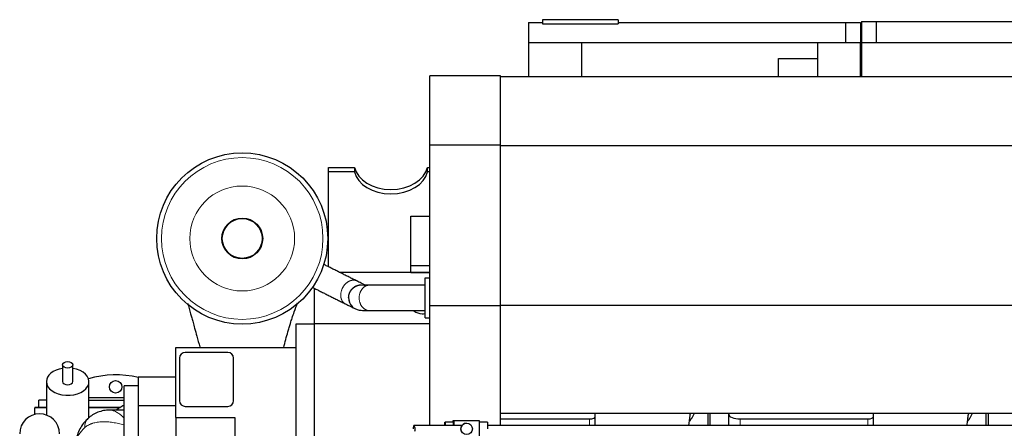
# Model space of a CAD drawing. Header units: inches. Extents: x 0 to 17820, y -10 to 12600.
# Tile 13 of 117: x 946 to 2681, y 3837 to 4556. Entities that reach past the tile are written whole.
import ezdxf

# ---------------------------------------------------------------- set-up
doc = ezdxf.new("R2010")
doc.units = ezdxf.units.IN
doc.layers.add('1', color=7, linetype='Continuous', true_color=0xffffff)

msp = doc.modelspace()

# ---------------------------------------------------------------- linework, layer by layer
at = {"layer": '1', "color": 2, "linetype": 'Continuous', "lineweight": 25}
for p, q in [((1842.59, 4551.145), (1842.59, 4516.145)), ((1842.59, 4551.145), (1867.318, 4551.145)), ((1867.318, 4556.145), (1867.318, 4548.734)), ((2000.617, 4556.145), (1867.318, 4556.145)), ((1867.318, 4548.734), (2000.617, 4548.734)), ((2000.617, 4556.145), (2000.617, 4548.734)), ((2000.617, 4551.145), (2401.09, 4551.145)), ((2401.09, 4551.145), (2427.09, 4551.145)), ((2401.09, 4551.145), (2401.09, 4516.145)), ((2427.09, 4551.145), (2427.09, 4516.145)), ((2429.09, 4553.145), (2429.09, 4516.145)), ((2429.09, 4553.145), (2455.09, 4553.145)), ((2455.09, 4553.145), (3091.09, 4553.145)), ((2455.09, 4553.145), (2455.09, 4516.145)), ((1842.59, 4516.145), (1936.59, 4516.145)), ((1842.59, 4516.145), (1842.59, 4455.356)), ((1936.59, 4455.36), (1936.59, 4516.145)), ((1936.59, 4516.145), (2352.09, 4516.145)), ((2352.09, 4455.36), (2352.09, 4516.145)), ((2352.09, 4516.145), (2427.09, 4516.145)), ((2427.09, 4455.36), (2427.09, 4516.145)), ((2429.09, 4516.145), (2429.09, 4455.361)), ((2429.09, 4516.145), (3117.09, 4516.145)), ((2283.09, 4455.359), (2283.09, 4488.063)), ((2283.09, 4488.063), (2352.09, 4488.063)), ((1668.59, 4335.294), (1668.59, 4457.109)), ((1793.09, 4457.109), (1668.59, 4457.109)), ((1793.09, 4335.294), (1793.09, 4457.109)), ((3140.09, 4455.359), (1793.09, 4455.359)), ((1668.59, 4052.705), (1668.59, 4335.294)), ((1793.09, 4335.294), (1668.59, 4335.294)), ((1793.09, 4052.705), (1793.09, 4335.294)), ((3140.09, 4334.359), (1793.09, 4334.359)), ((1489.99, 4296.353), (1535.751, 4296.353)), ((1489.99, 4288.574), (1489.99, 4296.353)), ((1489.99, 4121.352), (1489.99, 4288.574)), ((1535.757, 4288.574), (1489.99, 4288.574)), ((1668.59, 4288.574), (1664.209, 4288.574)), ((1664.215, 4296.353), (1668.59, 4296.353)), ((1634.99, 4111.305), (1634.99, 4210.56)), ((1634.99, 4210.56), (1668.591, 4210.56)), ((1634.99, 4111.305), (1510.081, 4111.305)), ((1668.603, 4111.145), (1510.449, 4111.145)), ((1668.591, 4123.305), (1634.99, 4123.305)), ((1634.99, 4111.305), (1668.591, 4111.305)), ((1660.09, 4101.645), (1668.59, 4101.645)), ((1660.09, 4031.645), (1660.09, 4101.645)), ((1465.09, 4083.489), (1465.09, 4021.147)), ((1668.59, 3842.02), (1668.59, 4052.705)), ((1793.09, 4052.705), (1668.59, 4052.705)), ((3140.09, 4053.359), (1793.09, 4053.359)), ((1793.09, 3842.016), (1793.09, 4052.705)), ((1660.09, 4031.645), (1668.59, 4031.645)), ((1433.09, 3591.145), (1433.09, 4021.145)), ((1433.09, 4021.145), (1465.09, 4021.145)), ((1668.603, 4021.145), (1465.09, 4021.145)), ((1465.09, 4021.145), (1465.09, 3533.153)), ((1221.09, 3856.145), (1221.09, 3979.145)), ((1221.09, 3979.145), (1433.09, 3979.145)), ((1227.69, 3960.645), (1227.69, 3885.645)), ((1312.69, 3970.645), (1237.69, 3970.645)), ((1322.69, 3885.645), (1322.69, 3960.645)), ((1021.59, 3948.797), (1021.59, 3919.228)), ((1039.59, 3919.228), (1039.59, 3948.797)), ((1221.09, 3927.045), (1155.09, 3927.045)), ((1155.09, 3927.045), (1155.09, 3877.045)), ((993.09, 3919.228), (993.09, 3860.518)), ((1068.09, 3855.66), (1068.09, 3919.228)), ((1155.09, 3912.102), (1130.09, 3912.102)), ((1130.09, 3702.102), (1130.09, 3912.102)), ((1130.09, 3702.102), (1130.09, 3912.102)), ((1155.09, 3912.102), (1130.09, 3912.102)), ((980.09, 3873.735), (980.09, 3886.468)), ((993.09, 3886.468), (980.09, 3886.468)), ((1068.09, 3891.468), (1130.09, 3891.468)), ((1068.091, 3886.468), (1130.087, 3886.468)), ((972.59, 3873.733), (972.59, 3872.832)), ((993.093, 3873.733), (972.59, 3873.733)), ((972.59, 3861.588), (972.59, 3872.832)), ((1123.462, 3873.733), (1068.09, 3873.733)), ((1130.09, 3869.102), (1105.42, 3869.102)), ((1130.09, 3869.102), (1105.42, 3869.102)), ((1155.09, 3877.045), (1221.09, 3877.045)), ((1155.09, 3877.045), (1155.09, 3514.238)), ((1237.69, 3875.645), (1312.69, 3875.645)), ((1221.09, 3856.145), (1221.09, 3584.892)), ((1221.09, 3856.145), (1325.09, 3856.145)), ((1325.09, 3856.145), (1325.09, 3584.891)), ((1709.753, 3851.016), (1710.669, 3851.016)), ((1709.753, 3848.016), (1709.753, 3851.016)), ((1710.669, 3851.016), (1755.654, 3851.016)), ((1710.669, 3851.016), (1710.669, 3842.016)), ((1755.654, 3851.016), (1755.654, 3821.016)), ((3140.09, 3863.359), (1793.09, 3863.359)), ((1793.09, 3853.495), (1950.14, 3853.495)), ((1960.14, 3857.722), (1960.14, 3863.359)), ((1960.14, 3842.015), (1960.14, 3857.722)), ((2158.09, 3863.361), (2158.09, 3842.017)), ((2162.09, 3863.361), (2162.09, 3842.017)), ((2195.14, 3863.36), (2195.14, 3861.948)), ((2195.14, 3842.015), (2195.14, 3861.948)), ((2215.14, 3853.495), (2440.14, 3853.495)), ((2450.14, 3857.722), (2450.14, 3863.359)), ((2450.14, 3842.015), (2450.14, 3857.722)), ((2648.09, 3863.361), (2648.09, 3842.017)), ((2652.09, 3863.361), (2652.09, 3842.017)), ((1725.25, 3842.016), (1640.911, 3842.016)), ((1694.866, 3842.016), (1694.957, 3848.016)), ((1694.957, 3848.016), (1695.319, 3848.016)), ((1710.314, 3848.016), (1695.319, 3848.016)), ((1695.319, 3848.016), (1695.41, 3842.016)), ((1710.405, 3842.016), (1710.314, 3848.016)), ((1733.477, 3846.052), (1733.162, 3846.052)), ((1770.294, 3848.016), (1755.654, 3848.016)), ((1770.294, 3848.016), (1770.475, 3836.016))]:
    msp.add_line(p, q, dxfattribs=at)
at = {"layer": '1', "color": 110, "linetype": 'Continuous', "lineweight": 13}
for p, q in [((972.59, 3872.832), (993.093, 3872.832)), ((1068.09, 3872.832), (1121.916, 3872.832)), ((1950.14, 3842.015), (1950.14, 3853.495)), ((2215.14, 3842.015), (2215.14, 3853.495)), ((2440.14, 3842.015), (2440.14, 3853.495))]:
    msp.add_line(p, q, dxfattribs=at)
at = {"layer": '1', "color": 2, "linetype": 'Continuous', "lineweight": 25}
for centre, radius in [((1338.09, 4171.145), 150.693), ((1338.09, 4171.145), 36.047), ((1338.09, 4171.145), 35.052), ((1115.09, 3910.145), 11)]:
    msp.add_circle(centre, radius, dxfattribs=at)
at = {"layer": '1', "color": 110, "linetype": 'Continuous', "lineweight": 13}
for radius in [142.305, 92.344]:
    msp.add_circle((1338.09, 4171.145), radius, dxfattribs=at)
at = {"layer": '1', "color": 2, "linetype": 'Continuous', "lineweight": 25}
for centre, radius, start, end in [((1655.09, 4061.145), 22.5, 229.44375, 270), ((1655.09, 4061.145), 22.5, 270, 282.841875), ((1237.69, 3960.645), 10, 90, 180), ((1312.69, 3960.645), 10, 0, 90), ((1115.09, 3761.145), 170, 76.3875, 106.340625), ((1237.69, 3885.645), 10, 180, 270), ((1312.69, 3885.645), 10, 270, 0), ((981.093, 3827.637), 35, 0, 180), ((981.093, 3827.637), 35, 0, 180)]:
    msp.add_arc(centre, radius, start, end, dxfattribs=at)
for centre, major_axis, ratio, start_param, end_param in [((1599.983, 4303.421), (65, 0), 0.70946499, 3.29546952, 6.12930844), ((1599.983, 4295.669), (-65, 0), 0.70946499, 0.1544596, 2.98713306), ((1030.59, 3919.228), (-37.5, 0), 0.64278761, 4.95468431, 6.28318531), ((1030.59, 3919.228), (-37.5, 0), 0.64278761, 0, 4.46999547), ((1030.59, 3919.228), (-9, 0), 0.64278761, 0, 3.14159265), ((1950.14, 3857.722), (-10, 0), 0.42268153, 1.57079633, 3.14159265), ((2215.14, 3861.948), (-20, 0), 0.42268153, 0, 1.57079633), ((2440.14, 3857.722), (-10, 0), 0.42268153, 1.57079633, 3.14159265), ((1640.911, 3836.016), (0, -6), 0.2838339, 0.86963212, 4.71238898), ((1733.162, 3836.015), (0, -10.037), 0.99965732, 3.14156448, 4.44416754)]:
    msp.add_ellipse(centre, major_axis=major_axis, ratio=ratio, start_param=start_param, end_param=end_param, dxfattribs=at)
for centre, major_axis, ratio in [((1030.59, 3948.797), (9, 0), 0.64278761), ((1733.477, 3836.015), (0, -10.037), 0.99965732)]:
    msp.add_ellipse(centre, major_axis=major_axis, ratio=ratio, dxfattribs=at)
at = {"layer": '1', "color": 110, "linetype": 'Continuous', "lineweight": 13}
for centre, major_axis, ratio, start_param, end_param in [((1090.221, 3828.822), (23.92, -25.551), 0.67924004, 3.14251661, 3.82969876), ((1090.221, 3828.822), (23.92, -25.551), 0.67924004, 3.14251661, 3.82969876), ((1145.004, 3807.909), (-100, 0), 0.56357395, 5.71488967, 6.19264775), ((1145.004, 3807.909), (-100, 0), 0.56357395, 5.71488967, 6.19264775)]:
    msp.add_ellipse(centre, major_axis=major_axis, ratio=ratio, start_param=start_param, end_param=end_param, dxfattribs=at)
at = {"layer": '1', "color": 2, "linetype": 'Continuous', "lineweight": 25}
for points, knots in [([(1535.751, 4296.353), (1535.751, 4295.575), (1535.752, 4294.798), (1535.753, 4293.242), (1535.754, 4292.464), (1535.755, 4290.649), (1535.756, 4289.612), (1535.757, 4288.574)], [0, 0, 0, 0, 0.29996275, 0.29996275, 0.59992549, 0.59992549, 1, 1, 1, 1]), ([(1664.209, 4288.574), (1664.209, 4289.352), (1664.21, 4290.13), (1664.211, 4291.686), (1664.212, 4292.463), (1664.213, 4294.278), (1664.214, 4295.316), (1664.215, 4296.353)], [0, 0, 0, 0, 0.29996275, 0.29996275, 0.59992549, 0.59992549, 1, 1, 1, 1]), ([(1539.75, 4096.471), (1537.51, 4097.591), (1533.038, 4099.827), (1526.336, 4103.178), (1519.643, 4106.525), (1512.95, 4109.871), (1506.257, 4113.217), (1499.565, 4116.564), (1492.872, 4119.91), (1486.691, 4123.001), (1482.741, 4124.975), (1481.023, 4125.835)], [0, 0, 0, 0, 0.11440643, 0.22840726, 0.34236979, 0.45633463, 0.57029872, 0.68426394, 0.79822698, 0.9122046, 1, 1, 1, 1]), ([(1554.283, 4089.163), (1553.701, 4089.461), (1551.61, 4090.526), (1547.072, 4092.807), (1542.519, 4095.088), (1539.75, 4096.471)], [0, 0, 0, 0, 0.15201793, 0.52632328, 1, 1, 1, 1]), ([(1460.788, 4085.64), (1462.537, 4084.766), (1466.517, 4082.776), (1472.728, 4079.67), (1479.421, 4076.324), (1486.114, 4072.978), (1492.806, 4069.631), (1499.499, 4066.285), (1506.192, 4062.938), (1512.894, 4059.587), (1517.366, 4057.352), (1519.606, 4056.232)], [0, 0, 0, 0, 0.08920753, 0.20300901, 0.31679593, 0.43058503, 0.54437301, 0.65816173, 0.77194815, 0.88577262, 1, 1, 1, 1]), ([(1562.558, 4089.145), (1561.974, 4089.146), (1560.701, 4089.145), (1558.859, 4089.144), (1557.15, 4089.135), (1555.457, 4089.101), (1554.787, 4089.031), (1554.794, 4088.924)], [0, 0, 0, 0, 0.12814824, 0.29364859, 0.47735475, 0.66483603, 1, 1, 1, 1]), ([(1660.088, 4089.145), (1659.063, 4089.145), (1654.102, 4089.145), (1645.205, 4089.145), (1633.397, 4089.145), (1620.606, 4089.145), (1606.83, 4089.145), (1592.071, 4089.145), (1577.313, 4089.145), (1567.476, 4089.145), (1562.558, 4089.145)], [0, 0, 0, 0, 0.03153243, 0.15259997, 0.2736675, 0.39473502, 0.54606943, 0.69740383, 0.84873824, 1, 1, 1, 1]), ([(1525.595, 4067.545), (1525.595, 4067.521), (1525.593, 4067.447), (1525.591, 4067.284), (1525.589, 4066.927), (1525.594, 4066.092), (1525.715, 4063.913), (1526.392, 4060.183), (1527.928, 4056.677), (1528.793, 4055.153), (1529.279, 4054.369), (1529.637, 4053.843), (1529.825, 4053.578)], [0, 0, 0, 0, 0.0632919, 0.12754944, 0.18733375, 0.32679791, 0.55719584, 0.81817508, 0.92231025, 0.94856729, 0.97439767, 1, 1, 1, 1]), ([(1242.079, 4056.589), (1242.894, 4053.839), (1244.579, 4048.061), (1246.982, 4039.615), (1249.307, 4031.315), (1251.677, 4022.775), (1254.62, 4012.101), (1258.529, 3997.915), (1261.732, 3986.398), (1263.635, 3979.656), (1263.774, 3979.166)], [0, 0, 0, 0, 0.12445402, 0.25433257, 0.35386915, 0.45788401, 0.58581243, 0.75973049, 0.98254179, 1, 1, 1, 1]), ([(1411.165, 3979.166), (1412.368, 3984.051), (1414.761, 3993.367), (1417.995, 4005.014), (1420.744, 4014.364), (1423.25, 4022.54), (1426.243, 4031.848), (1430.426, 4044.121), (1433.635, 4052.779), (1435.578, 4057.761)], [0, 0, 0, 0, 0.16627903, 0.32028792, 0.41160776, 0.50581454, 0.62587822, 0.77045019, 1, 1, 1, 1]), ([(1519.606, 4056.232), (1521.673, 4055.198), (1525.144, 4053.461), (1530.107, 4050.975), (1533.448, 4049.304), (1534.423, 4048.874), (1534.462, 4048.922)], [0, 0, 0, 0, 0.25256819, 0.46433616, 0.7885975, 1, 1, 1, 1]), ([(1529.825, 4053.578), (1530.769, 4052.361), (1533.453, 4049.311), (1538.046, 4046.758), (1543.016, 4045.379), (1547.786, 4044.72), (1551.72, 4044.405), (1555.661, 4044.235), (1559.258, 4044.161), (1561.561, 4044.146), (1562.558, 4044.145)], [0, 0, 0, 0, 0.10077091, 0.2863659, 0.50126122, 0.61977612, 0.73522809, 0.84208887, 0.93341272, 1, 1, 1, 1]), ([(1562.558, 4044.145), (1569.116, 4044.145), (1582.233, 4044.145), (1601.91, 4044.145), (1618.966, 4044.145), (1633.397, 4044.145), (1645.205, 4044.145), (1654.102, 4044.145), (1659.063, 4044.145), (1660.088, 4044.145)], [0, 0, 0, 0, 0.20170646, 0.40348569, 0.60526492, 0.72633245, 0.84739999, 0.96846755, 1, 1, 1, 1]), ([(1105.469, 3868.882), (1103.39, 3868.995), (1097.842, 3868.952), (1088.824, 3867.26), (1079.015, 3863.507), (1071.43, 3859.049), (1067.685, 3855.433), (1066.503, 3854.144)], [0, 0, 0, 0, 0.14846046, 0.3977848, 0.64168958, 0.88115805, 1, 1, 1, 1]), ([(1105.469, 3868.882), (1103.39, 3868.995), (1097.842, 3868.952), (1088.824, 3867.26), (1079.015, 3863.507), (1071.43, 3859.049), (1067.685, 3855.433), (1066.503, 3854.144)], [0, 0, 0, 0, 0.14846046, 0.3977848, 0.64168958, 0.88115805, 1, 1, 1, 1]), ([(1129.781, 3877.516), (1127.294, 3876.133), (1122.807, 3873.502), (1118.468, 3870.705), (1116.525, 3869.398)], [0, 0, 0, 0, 0.54530261, 1, 1, 1, 1]), ([(1066.301, 3854.373), (1064.188, 3852.404), (1059.502, 3847.488), (1053.331, 3838.899), (1048.242, 3828.266), (1046.303, 3820.723), (1045.667, 3816.678)], [0, 0, 0, 0, 0.19518867, 0.46350929, 0.72256534, 1, 1, 1, 1]), ([(1066.301, 3854.373), (1064.188, 3852.404), (1059.502, 3847.488), (1053.331, 3838.899), (1048.242, 3828.266), (1046.303, 3820.723), (1045.667, 3816.678)], [0, 0, 0, 0, 0.19518867, 0.46350929, 0.72256534, 1, 1, 1, 1]), ([(2124.977, 3842.202), (2125.087, 3843.192), (2125.556, 3847.364), (2126.348, 3853.96), (2127.242, 3860.248), (2127.494, 3861.978), (2127.433, 3862.129), (2127.422, 3862.136)], [0, 0, 0, 0, 0.09315078, 0.40075782, 0.69770996, 0.96231726, 1, 1, 1, 1]), ([(2126.538, 3849.723), (2126.937, 3850.275), (2127.823, 3851.535), (2128.672, 3852.827), (2129.364, 3853.921), (2129.592, 3854.288), (2129.93, 3854.843), (2130.041, 3855.028), (2130.263, 3855.399), (2130.813, 3856.328), (2131.763, 3858.017), (2132.947, 3860.301), (2133.733, 3861.953), (2134.134, 3862.84), (2134.183, 3862.949)], [0, 0, 0, 0, 0.13409704, 0.30256065, 0.30256065, 0.38679245, 0.38679245, 0.42890836, 0.42890836, 0.47102426, 0.63948787, 0.80795148, 0.97641509, 1, 1, 1, 1]), ([(2614.977, 3842.202), (2615.087, 3843.192), (2615.556, 3847.364), (2616.348, 3853.96), (2617.242, 3860.248), (2617.494, 3861.978), (2617.433, 3862.129), (2617.422, 3862.136)], [0, 0, 0, 0, 0.09315078, 0.40075782, 0.69770996, 0.96231726, 1, 1, 1, 1]), ([(2616.538, 3849.723), (2616.937, 3850.275), (2617.823, 3851.535), (2618.672, 3852.827), (2619.364, 3853.921), (2619.592, 3854.288), (2619.93, 3854.843), (2620.041, 3855.028), (2620.263, 3855.399), (2620.813, 3856.328), (2621.763, 3858.017), (2622.947, 3860.301), (2623.733, 3861.953), (2624.134, 3862.84), (2624.183, 3862.949)], [0, 0, 0, 0, 0.13409704, 0.30256065, 0.30256065, 0.38679245, 0.38679245, 0.42890836, 0.42890836, 0.47102426, 0.63948787, 0.80795148, 0.97641509, 1, 1, 1, 1]), ([(1725.251, 3830.016), (1725.252, 3830.016), (1725.253, 3830.017), (1725.254, 3830.019), (1725.254, 3830.02), (1725.254, 3830.024), (1725.253, 3830.026), (1725.251, 3830.034), (1725.248, 3830.041), (1725.235, 3830.068), (1725.222, 3830.092), (1725.186, 3830.154), (1725.164, 3830.191), (1725.132, 3830.244), (1725.125, 3830.255), (1725.111, 3830.278), (1725.104, 3830.29), (1725.082, 3830.327), (1725.066, 3830.353), (1725.017, 3830.435), (1724.982, 3830.494), (1724.906, 3830.623), (1724.866, 3830.693), (1724.783, 3830.843), (1724.739, 3830.922), (1724.649, 3831.092), (1724.603, 3831.182), (1724.544, 3831.3), (1724.532, 3831.325), (1724.508, 3831.373), (1724.472, 3831.448), (1724.437, 3831.524), (1724.365, 3831.68), (1724.317, 3831.789), (1724.222, 3832.015), (1724.175, 3832.132), (1724.082, 3832.377), (1724.036, 3832.504), (1723.97, 3832.702), (1723.948, 3832.77), (1723.904, 3832.907), (1723.883, 3832.978), (1723.82, 3833.192), (1723.781, 3833.339), (1723.707, 3833.64), (1723.673, 3833.795), (1723.61, 3834.111), (1723.581, 3834.274), (1723.55, 3834.483), (1723.544, 3834.525), (1723.532, 3834.609), (1723.527, 3834.652), (1723.511, 3834.78), (1723.501, 3834.865), (1723.475, 3835.122), (1723.462, 3835.295), (1723.444, 3835.643), (1723.439, 3835.818), (1723.438, 3836.082), (1723.439, 3836.171), (1723.442, 3836.304), (1723.444, 3836.349), (1723.447, 3836.438), (1723.449, 3836.482), (1723.459, 3836.702), (1723.472, 3836.876), (1723.506, 3837.219), (1723.527, 3837.389), (1723.563, 3837.639), (1723.577, 3837.722), (1723.598, 3837.845), (1723.605, 3837.886), (1723.62, 3837.968), (1723.628, 3838.008), (1723.667, 3838.208), (1723.701, 3838.364), (1723.775, 3838.667), (1723.814, 3838.814), (1723.876, 3839.028), (1723.897, 3839.099), (1723.93, 3839.203), (1723.941, 3839.237), (1723.963, 3839.306), (1723.974, 3839.339), (1724.029, 3839.506), (1724.075, 3839.635), (1724.168, 3839.881), (1724.216, 3840), (1724.311, 3840.227), (1724.359, 3840.336), (1724.455, 3840.546), (1724.503, 3840.646), (1724.562, 3840.766), (1724.574, 3840.789), (1724.597, 3840.836), (1724.632, 3840.905), (1724.667, 3840.971), (1724.735, 3841.099), (1724.779, 3841.179), (1724.863, 3841.33), (1724.903, 3841.4), (1724.979, 3841.531), (1725.015, 3841.591), (1725.064, 3841.673), (1725.08, 3841.699), (1725.102, 3841.736), (1725.109, 3841.748), (1725.123, 3841.772), (1725.13, 3841.783), (1725.163, 3841.837), (1725.185, 3841.875), (1725.222, 3841.937), (1725.235, 3841.962), (1725.253, 3841.998), (1725.257, 3842.01), (1725.255, 3842.015), (1725.255, 3842.016), (1725.253, 3842.016), (1725.253, 3842.016), (1725.253, 3842.016)], [0, 0, 0, 0, 0.00643421, 0.00643421, 0.0129203, 0.0129203, 0.01940639, 0.01940639, 0.03237858, 0.03237858, 0.05832296, 0.05832296, 0.08426733, 0.08426733, 0.09075342, 0.09075342, 0.09723952, 0.09723952, 0.11021171, 0.11021171, 0.13615608, 0.13615608, 0.16210046, 0.16210046, 0.18804483, 0.18804483, 0.21398921, 0.21398921, 0.2204753, 0.2204753, 0.22696139, 0.23993358, 0.23993358, 0.26587796, 0.26587796, 0.29182233, 0.29182233, 0.31776671, 0.31776671, 0.33073889, 0.33073889, 0.34371108, 0.34371108, 0.36965546, 0.36965546, 0.39559983, 0.39559983, 0.42154421, 0.42154421, 0.4280303, 0.4280303, 0.43451639, 0.43451639, 0.44748858, 0.44748858, 0.47343296, 0.47343296, 0.49937733, 0.49937733, 0.51234952, 0.51234952, 0.51883561, 0.51883561, 0.52532171, 0.52532171, 0.55126608, 0.55126608, 0.57721046, 0.57721046, 0.59018264, 0.59018264, 0.59666874, 0.59666874, 0.60315483, 0.60315483, 0.62909921, 0.62909921, 0.65504358, 0.65504358, 0.66801577, 0.66801577, 0.67450186, 0.67450186, 0.68098796, 0.68098796, 0.70693233, 0.70693233, 0.73287671, 0.73287671, 0.75882108, 0.75882108, 0.78476546, 0.78476546, 0.79125155, 0.79125155, 0.79773765, 0.81070983, 0.81070983, 0.83665421, 0.83665421, 0.86259858, 0.86259858, 0.88854296, 0.88854296, 0.90151515, 0.90151515, 0.90800124, 0.90800124, 0.91448733, 0.91448733, 0.94043171, 0.94043171, 0.96637608, 0.96637608, 0.99232046, 0.99232046, 0.99880655, 0.99880655, 1, 1, 1, 1]), ([(4305.999, 3842.015), (4289.745, 3842.015), (4259.942, 3842.015), (4219.298, 3842.015), (4186.684, 3842.015), (4160.056, 3842.015), (4113.446, 3842.015), (4019.475, 3842.015), (3833.808, 3842.015), (3501.716, 3842.015), (2999.622, 3842.015), (2497.527, 3842.015), (2158.122, 3842.015), (2030.322, 3842.015), (1988.955, 3842.015), (1954.618, 3842.015), (1924.525, 3842.015), (1895.31, 3842.015), (1859.468, 3842.015), (1817.092, 3842.015), (1786.663, 3842.015), (1770.391, 3842.015)], [0, 0, 0, 0, 0.01923132, 0.03526069, 0.04808812, 0.05781834, 0.06676538, 0.10323454, 0.16899973, 0.28643758, 0.49614802, 0.76305221, 0.88049005, 0.89771427, 0.91425886, 0.92943221, 0.93834075, 0.94986273, 0.96399817, 0.98074705, 1, 1, 1, 1])]:
    msp.add_open_spline(points, degree=3, knots=knots, dxfattribs=at)
at = {"layer": '1', "color": 110, "linetype": 'Continuous', "lineweight": 13}
for points, weights, knots in [([(1519.575, 4056.247), (1515.352, 4058.377), (1512.038, 4062.722), (1511.242, 4068.795), (1512.629, 4081.578), (1516.875, 4092.012), (1525.676, 4096.873), (1531.993, 4097.693)], [1.00089007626, 0.990907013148, 0.988593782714, 1.01661171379, 1.01661171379, 0.958470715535, 1.01661171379, 1.01661171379], [0, 0, 0, 0, 0, 0.40974656, 0.40974656, 0.40974656, 1, 1, 1, 1, 1]), ([(1529.879, 4053.503), (1527.682, 4056.531), (1526.205, 4059.972), (1525.587, 4063.515), (1525.597, 4074.693), (1529.584, 4085.257), (1540.155, 4089.225), (1548.11, 4089.217)], [0.996348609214, 0.999578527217, 1.00706630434, 1.01661171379, 1.01661171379, 0.958470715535, 1.01661171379, 1.01661171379], [0, 0, 0, 0, 0, 0.2883512, 0.2883512, 0.2883512, 1, 1, 1, 1, 1]), ([(1562.558, 4044.145), (1556.042, 4044.145), (1547.385, 4048.123), (1544.127, 4058.69), (1544.127, 4074.6), (1547.385, 4085.168), (1556.042, 4089.145), (1562.558, 4089.145)], [1.01661171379, 1.01661171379, 0.958470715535, 1.01661171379, 1.01661171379, 0.958470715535, 1.01661171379, 1.01661171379], [0, 0, 0, 0, 0, 0.5, 0.5, 0.5, 1, 1, 1, 1, 1])]:
    msp.add_rational_spline(points, weights, degree=4, knots=knots, dxfattribs=at)
for points, weights in [([(1531.993, 4097.693), (1533.91, 4097.942), (1535.927, 4097.879), (1537.902, 4097.392), (1539.725, 4096.483)], [1.01661171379, 1.01661171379, 1.01125400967, 1.0054177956, 1.001019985]), ([(1548.11, 4089.217), (1549.863, 4089.216), (1551.702, 4089.032), (1553.567, 4088.627), (1555.405, 4087.995)], [1.01661171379, 1.01661171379, 1.0137864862, 1.01000438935, 1.00631006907])]:
    msp.add_rational_spline(points, weights, degree=4, dxfattribs=at)
at = {"layer": '1', "color": 2, "linetype": 'Continuous', "lineweight": 25}
msp.add_rational_spline([(1525.595, 4067.531), (1525.761, 4075.454), (1529.901, 4085.715), (1540.268, 4089.564), (1548.11, 4089.557)], [1.01654347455, 1.01420680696, 0.960108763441, 1.01661171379, 1.01661171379], degree=4, dxfattribs=at)
at = {"layer": '1', "color": 110, "linetype": 'Continuous', "lineweight": 13}
for points, knots in [([(1105.416, 3869.102), (1105.891, 3869.101), (1106.372, 3869.076), (1107.716, 3868.947), (1108.592, 3868.796), (1109.714, 3868.521), (1109.939, 3868.461), (1110.28, 3868.366), (1110.394, 3868.333), (1110.622, 3868.265), (1110.965, 3868.16), (1111.31, 3868.045), (1111.657, 3867.924), (1111.772, 3867.883), (1112.004, 3867.798), (1112.12, 3867.755), (1113.166, 3867.357), (1114.104, 3866.94), (1116, 3865.987), (1116.958, 3865.451), (1118.895, 3864.265), (1119.874, 3863.615), (1121.855, 3862.204), (1122.857, 3861.443), (1124.38, 3860.218), (1124.89, 3859.796), (1125.533, 3859.251), (1125.662, 3859.141), (1125.92, 3858.919), (1126.049, 3858.808), (1126.437, 3858.471), (1126.696, 3858.243), (1127.993, 3857.089), (1129.037, 3856.117), (1130.09, 3855.098)], [0, 0, 0, 0, 0.06640215, 0.06640215, 0.18310188, 0.18310188, 0.21227681, 0.21227681, 0.22686428, 0.22686428, 0.24145174, 0.27062668, 0.27062668, 0.28521414, 0.28521414, 0.29980161, 0.29980161, 0.41650134, 0.41650134, 0.53320107, 0.53320107, 0.64990081, 0.64990081, 0.76660054, 0.76660054, 0.8249504, 0.8249504, 0.83953787, 0.83953787, 0.85412534, 0.85412534, 0.88330027, 0.88330027, 1, 1, 1, 1]), ([(1105.416, 3869.102), (1105.891, 3869.101), (1106.372, 3869.076), (1107.716, 3868.947), (1108.592, 3868.796), (1109.714, 3868.521), (1109.939, 3868.461), (1110.28, 3868.366), (1110.394, 3868.333), (1110.622, 3868.265), (1110.965, 3868.16), (1111.31, 3868.045), (1111.657, 3867.924), (1111.772, 3867.883), (1112.004, 3867.798), (1112.12, 3867.755), (1113.166, 3867.357), (1114.104, 3866.94), (1116, 3865.987), (1116.958, 3865.451), (1118.895, 3864.265), (1119.874, 3863.615), (1121.855, 3862.204), (1122.857, 3861.443), (1124.38, 3860.218), (1124.89, 3859.796), (1125.533, 3859.251), (1125.662, 3859.141), (1125.92, 3858.919), (1126.049, 3858.808), (1126.437, 3858.471), (1126.696, 3858.243), (1127.993, 3857.089), (1129.037, 3856.117), (1130.09, 3855.098)], [0, 0, 0, 0, 0.06640215, 0.06640215, 0.18310188, 0.18310188, 0.21227681, 0.21227681, 0.22686428, 0.22686428, 0.24145174, 0.27062668, 0.27062668, 0.28521414, 0.28521414, 0.29980161, 0.29980161, 0.41650134, 0.41650134, 0.53320107, 0.53320107, 0.64990081, 0.64990081, 0.76660054, 0.76660054, 0.8249504, 0.8249504, 0.83953787, 0.83953787, 0.85412534, 0.85412534, 0.88330027, 0.88330027, 1, 1, 1, 1]), ([(1130.09, 3842.973), (1128.392, 3843.448), (1126.7, 3843.898), (1123.327, 3844.745), (1121.654, 3845.139), (1118.334, 3845.869), (1116.686, 3846.204), (1113.415, 3846.812), (1111.791, 3847.086), (1108.569, 3847.57), (1106.969, 3847.779), (1103.794, 3848.132), (1102.218, 3848.274), (1099.089, 3848.488), (1097.537, 3848.559), (1095.611, 3848.599), (1095.226, 3848.605), (1094.459, 3848.611), (1094.076, 3848.612), (1092.929, 3848.607), (1092.171, 3848.594), (1089.915, 3848.523), (1088.436, 3848.434), (1085.528, 3848.172), (1084.099, 3847.998), (1081.29, 3847.559), (1079.91, 3847.295), (1077.202, 3846.667), (1075.873, 3846.304), (1074.407, 3845.835), (1074.244, 3845.782), (1073.92, 3845.674), (1073.758, 3845.619), (1073.275, 3845.453), (1072.955, 3845.339), (1072.003, 3844.987), (1071.379, 3844.74), (1069.532, 3843.958), (1068.34, 3843.384), (1066.609, 3842.438), (1066.041, 3842.108), (1064.926, 3841.42), (1064.377, 3841.06), (1063.3, 3840.31), (1062.771, 3839.92), (1061.732, 3839.106), (1061.222, 3838.682), (1060.723, 3838.241)], [0, 0, 0, 0, 0.0625, 0.0625, 0.125, 0.125, 0.1875, 0.1875, 0.25, 0.25, 0.3125, 0.3125, 0.375, 0.375, 0.4375, 0.4375, 0.453125, 0.453125, 0.46875, 0.46875, 0.5, 0.5, 0.5625, 0.5625, 0.625, 0.625, 0.6875, 0.6875, 0.75, 0.75, 0.7578125, 0.7578125, 0.765625, 0.765625, 0.78125, 0.78125, 0.8125, 0.8125, 0.875, 0.875, 0.90625, 0.90625, 0.9375, 0.9375, 0.96875, 0.96875, 1, 1, 1, 1]), ([(1130.09, 3842.973), (1128.392, 3843.448), (1126.7, 3843.898), (1123.327, 3844.745), (1121.654, 3845.139), (1118.334, 3845.869), (1116.686, 3846.204), (1113.415, 3846.812), (1111.791, 3847.086), (1108.569, 3847.57), (1106.969, 3847.779), (1103.794, 3848.132), (1102.218, 3848.274), (1099.089, 3848.488), (1097.537, 3848.559), (1095.611, 3848.599), (1095.226, 3848.605), (1094.459, 3848.611), (1094.076, 3848.612), (1092.929, 3848.607), (1092.171, 3848.594), (1089.915, 3848.523), (1088.436, 3848.434), (1085.528, 3848.172), (1084.099, 3847.998), (1081.29, 3847.559), (1079.91, 3847.295), (1077.202, 3846.667), (1075.873, 3846.304), (1074.407, 3845.835), (1074.244, 3845.782), (1073.92, 3845.674), (1073.758, 3845.619), (1073.275, 3845.453), (1072.955, 3845.339), (1072.003, 3844.987), (1071.379, 3844.74), (1069.532, 3843.958), (1068.34, 3843.384), (1066.609, 3842.438), (1066.041, 3842.108), (1064.926, 3841.42), (1064.377, 3841.06), (1063.3, 3840.31), (1062.771, 3839.92), (1061.732, 3839.106), (1061.222, 3838.682), (1060.723, 3838.241)], [0, 0, 0, 0, 0.0625, 0.0625, 0.125, 0.125, 0.1875, 0.1875, 0.25, 0.25, 0.3125, 0.3125, 0.375, 0.375, 0.4375, 0.4375, 0.453125, 0.453125, 0.46875, 0.46875, 0.5, 0.5, 0.5625, 0.5625, 0.625, 0.625, 0.6875, 0.6875, 0.75, 0.75, 0.7578125, 0.7578125, 0.765625, 0.765625, 0.78125, 0.78125, 0.8125, 0.8125, 0.875, 0.875, 0.90625, 0.90625, 0.9375, 0.9375, 0.96875, 0.96875, 1, 1, 1, 1])]:
    msp.add_open_spline(points, degree=3, knots=knots, dxfattribs=at)
at = {"layer": '1', "color": 2, "linetype": 'Continuous', "lineweight": 25}
for points in [[(2127.722, 3861.848), (2127.94, 3862.324), (2128.152, 3862.801), (2128.359, 3863.279)], [(2617.722, 3861.848), (2617.94, 3862.324), (2618.152, 3862.801), (2618.359, 3863.279)]]:
    msp.add_open_spline(points, degree=3, dxfattribs=at)

doc.saveas('drawing.dxf')
